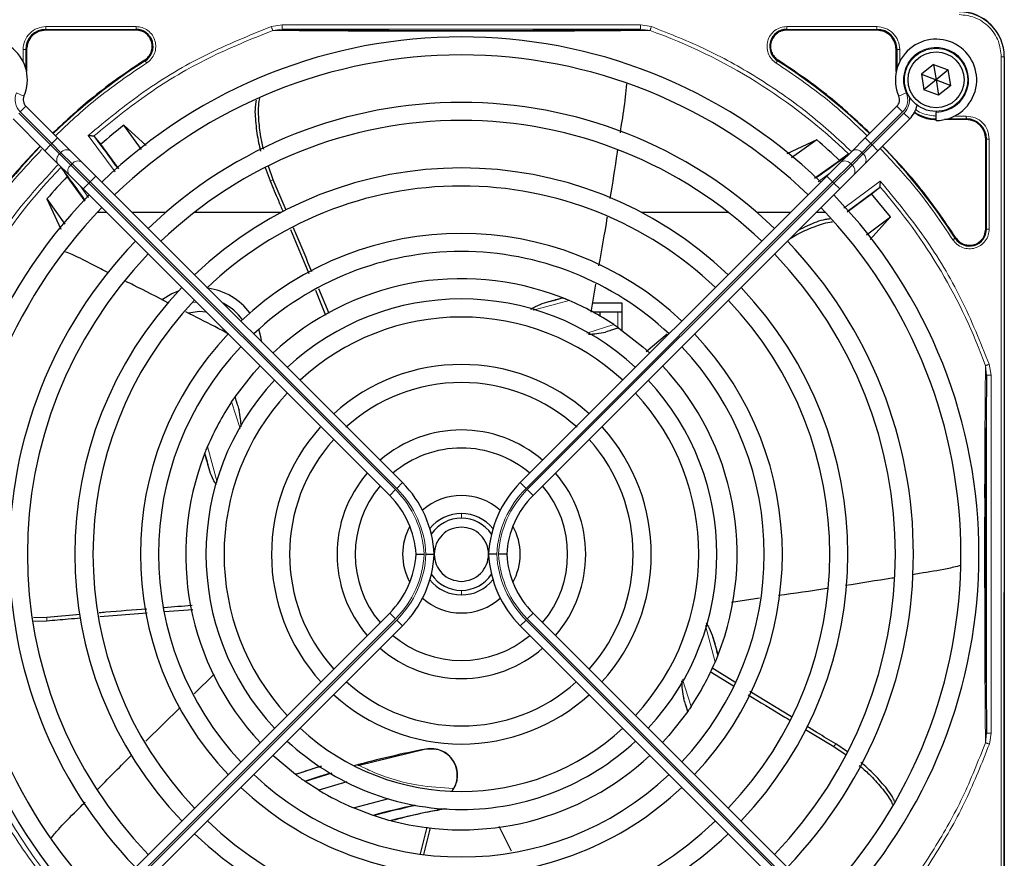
# Paper-space layout 'Blatt3' of a CAD drawing. Header units: millimetres. Extents: x 5 to 418, y 2 to 292.
# Tile 42 of 75: x 74 to 92, y 224 to 239. Entities that reach past the tile are written whole.
import ezdxf

# ---------------------------------------------------------------- set-up
doc = ezdxf.new("R2010")
doc.units = ezdxf.units.MM

psp = doc.layouts.new('Blatt3')

# ---------------------------------------------------------------- linework, layer by layer
at = {"color": 7, "linetype": 'Continuous', "lineweight": 18}
for p, q in [((74.7555, 239.345), (76.4158, 239.345)), ((74.7555, 239.2951), (76.4158, 239.2951)), ((74.7555, 239.2801), (74.7555, 239.2951)), ((76.4158, 239.2801), (76.4158, 239.2951)), ((78.9107, 239.3463), (79.1128, 239.3795)), ((78.9363, 239.2746), (79.1128, 239.2962)), ((79.1128, 239.3795), (85.7148, 239.3795)), ((79.1128, 239.2962), (85.7148, 239.2962)), ((85.7148, 239.3795), (85.9169, 239.3463)), ((85.7148, 239.2962), (85.8911, 239.2746)), ((88.4118, 239.345), (90.072, 239.345)), ((88.4118, 239.2951), (90.0721, 239.2951)), ((88.4118, 239.2951), (88.4118, 239.2801)), ((90.0721, 239.2801), (90.0721, 239.2951)), ((74.333, 238.7028), (74.333, 238.9225)), ((74.3829, 238.5771), (74.3829, 238.9226)), ((74.3979, 238.9226), (74.3829, 238.9226)), ((90.4297, 238.9226), (90.4446, 238.9226)), ((90.4446, 238.9226), (90.4446, 238.5771)), ((90.4946, 238.9225), (90.4946, 238.7028)), ((76.5852, 238.7163), (76.5771, 238.729)), ((88.2504, 238.729), (88.2424, 238.7163)), ((92.367, 220.4392), (92.367, 238.7892)), ((92.367, 238.7892), (92.4168, 238.7892)), ((92.4168, 220.4392), (92.4168, 238.7892)), ((92.4168, 238.7892), (92.4221, 238.7892)), ((74.2133, 238.1233), (74.3507, 238.0631)), ((90.6143, 238.1233), (90.4769, 238.0631)), ((74.2794, 237.7722), (74.3854, 237.8783)), ((74.2794, 237.7722), (74.8646, 237.187)), ((90.5482, 237.7722), (89.963, 237.187)), ((90.5482, 237.7722), (90.4421, 237.8783)), ((74.841, 237.1634), (74.2558, 237.7487)), ((89.9865, 237.1634), (90.5718, 237.7487)), ((90.6778, 237.6426), (90.5718, 237.7487)), ((91.3767, 237.6451), (91.7221, 237.6451)), ((91.5024, 237.695), (91.722, 237.695)), ((91.7221, 237.6301), (91.7221, 237.6451)), ((74.8646, 237.187), (74.9707, 237.2931)), ((76.0287, 236.6643), (75.5312, 237.3353)), ((89.963, 237.187), (89.8569, 237.2931)), ((92.0797, 237.2726), (92.0946, 237.2726)), ((92.0946, 237.2726), (92.0946, 235.6122)), ((92.1446, 237.2726), (92.1446, 235.6123)), ((74.735, 237.0574), (74.841, 237.1634)), ((74.8646, 237.187), (74.841, 237.1634)), ((75.0077, 236.9968), (74.841, 237.1634)), ((74.8646, 237.187), (75.0313, 237.0203)), ((89.963, 237.187), (89.7963, 237.0203)), ((89.8199, 236.9968), (89.9865, 237.1634)), ((89.963, 237.187), (89.9865, 237.1634)), ((90.0926, 237.0574), (89.9865, 237.1634)), ((75.0077, 236.9968), (75.0313, 237.0203)), ((75.2131, 236.7914), (75.0077, 236.9968)), ((75.0313, 237.0203), (75.2367, 236.815)), ((89.7963, 237.0203), (89.5909, 236.815)), ((89.6145, 236.7914), (89.8199, 236.9968)), ((89.8199, 236.9968), (89.7963, 237.0203)), ((75.2367, 236.815), (75.2131, 236.7914)), ((75.5464, 236.4581), (75.2131, 236.7914)), ((75.2367, 236.815), (75.57, 236.4816)), ((89.5909, 236.815), (89.2576, 236.4816)), ((89.2812, 236.4581), (89.6145, 236.7914)), ((89.5909, 236.815), (89.6145, 236.7914)), ((75.57, 236.4816), (75.6761, 236.5877)), ((78.9436, 236.5218), (78.8861, 236.5026)), ((89.207, 236.6432), (88.9914, 236.4851)), ((89.2576, 236.4816), (89.1515, 236.5877)), ((75.3849, 236.4075), (75.5429, 236.1919)), ((75.4404, 236.352), (75.5464, 236.4581)), ((75.5464, 236.4581), (75.57, 236.4816)), ((81.1984, 230.8061), (75.5464, 236.4581)), ((75.57, 236.4816), (81.2219, 230.8297)), ((89.2576, 236.4816), (83.6056, 230.8297)), ((83.6292, 230.8061), (89.2812, 236.4581)), ((89.2812, 236.4581), (89.2576, 236.4816)), ((89.3872, 236.352), (89.2812, 236.4581)), ((89.4639, 235.9994), (90.1348, 236.4968)), ((92.0797, 235.6122), (92.0946, 235.6122)), ((91.5159, 235.4428), (91.5285, 235.4509)), ((77.4554, 234.2555), (77.5295, 234.2628)), ((84.4013, 234.292), (83.7359, 234.1153)), ((85.2971, 234.0809), (85.2971, 233.7901)), ((84.7271, 233.6927), (85.2229, 233.8499)), ((92.0742, 233.0916), (92.0957, 232.9153)), ((92.1459, 233.1172), (92.179, 232.9153)), ((92.0957, 232.9153), (92.0957, 226.3132)), ((92.179, 232.9153), (92.179, 226.3132)), ((78.3338, 231.9322), (78.1782, 232.4233)), ((77.736, 231.6017), (77.9109, 230.9434)), ((81.2219, 230.8297), (81.328, 230.9357)), ((83.6056, 230.8297), (83.4996, 230.9357)), ((81.0923, 230.7), (81.1984, 230.8061)), ((83.7353, 230.7), (83.6292, 230.8061)), ((82.4138, 230.3642), (82.4138, 230.2809)), ((82.4138, 228.9476), (82.4138, 228.8642)), ((81.0923, 228.5285), (81.1984, 228.4224)), ((83.7353, 228.5285), (83.6292, 228.4224)), ((74.7724, 228.3879), (74.7719, 228.4485)), ((75.5464, 222.7704), (81.1984, 228.4224)), ((81.2219, 228.3988), (75.57, 222.7469)), ((81.2219, 228.3988), (81.328, 228.2928)), ((83.6056, 228.3988), (83.4996, 228.2928)), ((83.6056, 228.3988), (89.2576, 222.7469)), ((89.2812, 222.7704), (83.6292, 228.4224)), ((87.0915, 227.6268), (86.9132, 228.2982)), ((86.491, 227.3049), (86.6494, 226.8052)), ((92.0957, 226.3132), (92.0743, 226.1373)), ((92.179, 226.3132), (92.1461, 226.1119)), ((81.7605, 226.0169), (81.7595, 226.022)), ((89.2814, 226.0655), (89.3166, 226.1149))]:
    psp.add_line(p, q, dxfattribs=at)
at = {"color": 7, "linetype": 'Continuous', "lineweight": 25}
for p, q in [((76.4158, 239.2801), (74.7555, 239.2801)), ((90.0721, 239.2801), (88.4118, 239.2801)), ((74.3979, 238.9226), (74.3979, 238.5177)), ((90.4297, 238.5177), (90.4297, 238.9226)), ((92.4221, 238.7892), (92.4221, 220.4392)), ((91.1181, 238.6493), (90.8941, 238.4672)), ((91.1181, 238.6493), (91.3878, 238.5463)), ((91.1181, 238.6493), (91.1638, 238.3642)), ((91.3878, 238.5463), (91.1638, 238.3642)), ((91.4335, 238.2613), (91.3878, 238.5463)), ((90.8941, 238.4672), (90.9398, 238.1822)), ((90.8941, 238.4672), (91.1638, 238.3642)), ((91.1638, 238.3642), (90.9398, 238.1822)), ((91.1638, 238.3642), (91.4335, 238.2613)), ((91.1638, 238.3642), (91.2095, 238.0792)), ((91.2095, 238.0792), (90.9398, 238.1822)), ((91.4335, 238.2613), (91.2095, 238.0792)), ((74.9707, 237.2931), (74.3854, 237.8783)), ((89.8569, 237.2931), (90.4421, 237.8783)), ((91.1638, 237.7809), (91.1638, 237.7642)), ((74.1497, 237.6426), (74.735, 237.0574)), ((90.6778, 237.6426), (90.0926, 237.0574)), ((91.1638, 237.6142), (91.1638, 237.7642)), ((91.7221, 237.6301), (91.3172, 237.6301)), ((76.6011, 237.151), (76.1916, 237.5275)), ((76.5197, 237.0797), (76.1916, 237.5275)), ((75.2123, 237.0514), (74.9707, 237.2931)), ((75.6494, 237.3189), (75.6352, 237.3256)), ((75.7682, 237.1755), (75.6494, 237.3189)), ((88.9676, 237.2551), (88.4115, 236.9967)), ((88.9676, 237.2551), (88.4994, 236.9245)), ((89.6152, 237.0514), (89.8569, 237.2931)), ((92.0797, 235.6122), (92.0797, 237.2726)), ((74.735, 237.0574), (74.9766, 236.8157)), ((75.4177, 236.846), (75.2123, 237.0514)), ((76.0966, 236.7253), (75.7682, 237.1755)), ((89.4099, 236.846), (89.6152, 237.0514)), ((90.0926, 237.0574), (89.8509, 236.8157)), ((88.9242, 236.5488), (89.383, 236.8783)), ((89.5388, 236.9867), (89.383, 236.8783)), ((74.9766, 236.8157), (75.182, 236.6103)), ((75.0413, 236.7392), (75.1498, 236.5835)), ((75.6761, 236.5877), (75.4177, 236.846)), ((78.799, 236.7467), (78.8862, 236.5026)), ((78.9436, 236.5218), (78.8562, 236.7702)), ((89.1515, 236.5877), (89.4099, 236.846)), ((89.8509, 236.8157), (89.6456, 236.6103)), ((75.4792, 236.1247), (75.1498, 236.5835)), ((75.182, 236.6103), (75.4404, 236.352)), ((81.328, 230.9357), (75.6761, 236.5877)), ((79.1826, 235.959), (78.9436, 236.5218)), ((83.4996, 230.9357), (89.1515, 236.5877)), ((89.6456, 236.6103), (89.3872, 236.352)), ((75.4404, 236.352), (81.0923, 230.7)), ((89.3872, 236.352), (83.7353, 230.7)), ((89.975, 236.2598), (90.1185, 236.3786)), ((90.1185, 236.3786), (90.1251, 236.3929)), ((74.7729, 236.1681), (75.0314, 235.612)), ((74.7729, 236.1681), (75.1036, 235.6998)), ((89.5248, 235.9314), (89.975, 236.2598)), ((90.327, 235.8365), (89.975, 236.2598)), ((75.8781, 235.9142), (75.6979, 235.9142)), ((76.959, 235.9142), (76.3495, 235.9142)), ((79.0858, 235.9142), (77.4833, 235.9142)), ((87.3443, 235.9142), (85.7418, 235.9142)), ((88.4781, 235.9142), (87.8686, 235.9142)), ((89.1297, 235.9142), (88.9495, 235.9142)), ((89.8792, 235.5084), (90.327, 235.8365)), ((89.9463, 235.4223), (90.327, 235.8365)), ((79.2615, 235.6038), (79.5988, 234.7894)), ((79.9746, 234.0562), (79.786, 234.512)), ((84.8861, 234.5958), (84.7974, 234.0809)), ((79.7241, 234.4818), (79.9077, 234.0257)), ((84.2673, 234.3467), (84.2772, 234.3428)), ((85.3805, 234.2476), (84.8261, 234.2476)), ((85.3805, 233.741), (85.3805, 234.2476)), ((84.9638, 234.0809), (84.8387, 234.0809)), ((84.9638, 234.0809), (84.9638, 234.0107)), ((85.2971, 234.0809), (84.9638, 234.0809)), ((85.3805, 234.0809), (85.2971, 234.0809)), ((85.3093, 233.7912), (85.3159, 233.7867)), ((86.2092, 233.6742), (85.8204, 233.3487)), ((78.2368, 232.5098), (78.2413, 232.5164)), ((77.6814, 231.4678), (77.6852, 231.4777)), ((92.4221, 220.4392), (92.4221, 228.9094)), ((87.9094, 228.8014), (87.3926, 228.7267)), ((81.0923, 228.5285), (75.4404, 222.8765)), ((75.7492, 228.4676), (76.6233, 228.5364)), ((76.9427, 228.5596), (77.4622, 228.5953)), ((83.7353, 228.5285), (89.3872, 222.8765)), ((74.7719, 228.4485), (74.5238, 228.4424)), ((74.5353, 228.3811), (74.7724, 228.3879)), ((75.3869, 228.5023), (74.7719, 228.4485)), ((75.6761, 222.6408), (81.328, 228.2928)), ((89.1515, 222.6408), (83.4996, 228.2928)), ((87.1462, 227.7607), (87.1423, 227.7508)), ((86.9986, 227.454), (87.4297, 227.1896)), ((87.4551, 227.2547), (87.0335, 227.5188)), ((77.4879, 227.0396), (77.8596, 227.4013)), ((88.4991, 226.6126), (87.7328, 227.0823)), ((76.5941, 226.1698), (77.2297, 226.7883)), ((86.5908, 226.7187), (86.5862, 226.7121)), ((88.7546, 226.3821), (89.2814, 226.0656)), ((81.7605, 226.0169), (80.5042, 225.7099)), ((89.2814, 226.0656), (89.504, 225.912)), ((89.5306, 225.9687), (89.3166, 226.1149)), ((79.3555, 225.5549), (78.9397, 225.9045)), ((79.363, 225.5492), (79.3555, 225.5549)), ((79.537, 225.4243), (79.5286, 225.4301)), ((80.0228, 225.5793), (79.537, 225.4243)), ((79.7889, 225.2621), (79.537, 225.4243)), ((80.3034, 225.4189), (79.7889, 225.2621)), ((80.4233, 224.9378), (81.0758, 225.1097)), ((80.7893, 224.7984), (80.4233, 224.9378)), ((80.8033, 224.7937), (80.7893, 224.7984)), ((81.126, 224.6976), (81.1103, 224.7018)), ((81.7741, 224.578), (81.6557, 224.0858)), ((81.7243, 224.0774), (81.8469, 224.5667)), ((83.3385, 224.1374), (83.1128, 224.5956))]:
    psp.add_line(p, q, dxfattribs=at)
at = {"color": 7, "linetype": 'Continuous', "lineweight": 25, "flags": 128}
for points in [[(77.1955, 234.4656), (77.0743, 234.4154), (76.9039, 234.3147)], [(77.3806, 234.0698), (77.5862, 234.0976), (77.7055, 234.0868)], [(85.3159, 233.7867), (85.7616, 233.4383), (85.8879, 233.324)], [(78.7355, 233.5282), (78.7179, 233.6239), (78.677, 233.7627)], [(78.2413, 232.5164), (78.5897, 232.9621), (78.704, 233.0883)], [(86.5862, 226.7121), (86.2396, 226.2684), (86.1236, 226.1402)], [(79.5286, 225.4301), (79.8027, 225.5209), (79.9875, 225.5792)]]:
    psp.add_lwpolyline(points, dxfattribs=at)
at = {"color": 7, "linetype": 'Continuous', "lineweight": 25}
for radius in [0.5833, 0.5167]:
    psp.add_circle((91.1638, 238.3642), radius, dxfattribs=at)
for centre, radius, start, end in [((91.5888, 238.7892), 0.8333, 360, 90), ((74.7555, 238.9226), 0.3725, 90, 180), ((76.4158, 238.9809), 0.3142, 302.63367, 90), ((88.4118, 238.9809), 0.3142, 90, 237.36633), ((90.0721, 238.9226), 0.3725, 0, 90), ((73.6638, 238.3642), 0.75, 336.32369, 270), ((82.4138, 229.6142), 9.5417, 46.00085, 133.99915), ((91.1638, 238.3642), 0.75, 270, 203.67631), ((82.4138, 229.6142), 10.8083, 122.63367, 134.11645), ((82.4138, 229.6142), 9.2083, 90, 133.96292), ((82.4138, 229.6142), 9.2083, 46.03708, 90), ((82.4138, 229.6142), 10.8083, 45.88355, 57.36633), ((74.5033, 237.9961), 0.1667, 156.32369, 225), ((90.3243, 237.9961), 0.1667, 315, 23.67631), ((82.4138, 229.6142), 8.3333, 46.14599, 133.85401), ((90.3243, 237.9961), 0.5, 315, 348.57951), ((82.4138, 229.6142), 8, 90, 133.80625), ((82.4138, 229.6142), 8, 46.19375, 90), ((91.1721, 238.3726), 0.7275, 236.32671, 270), ((91.7221, 237.2726), 0.3725, 0, 90), ((82.4138, 229.6142), 10.0666, 128.17818, 131.31225), ((62.4558, 227.12), 16.676, 35.2521, 37.70462), ((82.4138, 229.6142), 10.0666, 46.18656, 49.37912), ((82.4138, 229.6142), 10.8083, 135.88355, 147.36633), ((82.4138, 229.6142), 10.8083, 32.63367, 44.11645), ((79.9195, 249.5723), 15.8406, 304.77699, 307.39093), ((62.4558, 227.12), 15.8406, 34.77699, 37.39093), ((82.4138, 229.6142), 7.125, 46.34037, 133.65963), ((82.4138, 229.6142), 10.0666, 136.18656, 139.37912), ((82.4138, 229.6142), 6.7917, 90, 133.72219), ((82.4138, 229.6142), 6.7917, 46.40617, 90), ((79.9195, 249.5723), 16.676, 305.2521, 307.70462), ((82.4138, 229.6142), 9.5417, 136.00085, 223.99915), ((82.4138, 229.6142), 9.5417, 316.00085, 43.99915), ((82.4138, 229.6142), 9.2083, 136.03708, 223.96292), ((82.4138, 229.6142), 9.2083, 316.03708, 43.96292), ((91.7805, 235.6122), 0.3142, 212.63367, 360), ((82.4138, 229.6142), 5.9167, 46.61418, 133.38582), ((82.4138, 229.6142), 8.3333, 136.14599, 223.85401), ((82.4138, 229.6142), 8.3333, 316.14599, 43.85401), ((82.4138, 229.6142), 8, 136.19375, 223.80625), ((82.4138, 229.6142), 5.5833, 90, 133.28942), ((82.4138, 229.6142), 5.5833, 46.71058, 90), ((82.4138, 229.6142), 8, 316.19375, 43.80625), ((82.4138, 229.6142), 5.0825, 68.61111, 133.12079), ((82.4138, 229.6142), 7.125, 136.34037, 223.65963), ((77.5805, 233.3642), 1.1667, 36.84677, 81.92179), ((82.4138, 229.6142), 7.125, 316.34037, 43.65963), ((79.9195, 249.5723), 15.8406, 284.73484, 285.96759), ((82.4138, 229.6142), 6.7917, 136.40617, 223.59383), ((77.5805, 233.3642), 0.9833, 35.85925, 63.46678), ((82.4138, 229.6142), 4.7083, 47.02859, 132.97141), ((82.4138, 229.6142), 5.0825, 56.44769, 66.98022), ((82.4138, 229.6142), 6.7917, 316.40617, 43.59383), ((82.4138, 229.6142), 4.375, 90, 132.81678), ((82.4138, 229.6142), 4.375, 47.18322, 90), ((82.4138, 229.6142), 5.9167, 136.55636, 223.38582), ((82.4138, 229.6142), 5.9167, 316.61418, 43.38582), ((82.4138, 229.6142), 5.5833, 136.71058, 223.28942), ((82.4138, 229.6142), 5.5833, 316.71058, 43.28942), ((82.4138, 229.6142), 3.5, 47.7294, 132.2706), ((82.4138, 229.6142), 5.0825, 338.61111, 43.12079), ((82.4138, 229.6142), 4.7083, 137.02859, 222.97141), ((82.4138, 229.6142), 3.1667, 90, 132.3134), ((82.4138, 229.6142), 3.1667, 47.6866, 90), ((82.4138, 229.6142), 4.7083, 317.02859, 42.97141), ((82.4138, 229.6142), 4.375, 137.18322, 222.81678), ((82.4138, 229.6142), 4.375, 317.18322, 42.81678), ((82.4138, 229.6142), 5.0825, 146.44769, 156.98022), ((82.4138, 229.6142), 3.5, 138.0064, 222.2706), ((82.4138, 229.6142), 2.2917, 49.17065, 130.82935), ((82.4138, 229.6142), 3.5, 317.7294, 41.9936), ((82.4138, 229.6142), 3.1667, 138.01696, 221.98304), ((82.4138, 229.6142), 3.1667, 318.01696, 41.98304), ((82.4138, 229.6142), 5.0825, 158.61111, 223.12079), ((62.4558, 227.12), 15.8406, 14.73484, 15.96759), ((82.4138, 229.6142), 1.9583, 90, 130.11786), ((82.4138, 229.6142), 1.9583, 49.88214, 90), ((82.4138, 229.6142), 2.2917, 139.17065, 220.82935), ((82.4138, 229.6142), 2.2917, 319.17065, 40.82935), ((82.4138, 229.6142), 1.9583, 139.88214, 220.11786), ((79.9138, 229.5215), 2, 2.65732, 45), ((84.9138, 229.5215), 2, 135, 177.34268), ((82.4138, 229.6142), 1.9583, 319.88214, 40.11786), ((79.9138, 229.5215), 1.6667, 3.18929, 45), ((82.4138, 229.6142), 1.0833, 48.58903, 131.41097), ((84.9138, 229.5215), 1.6667, 135, 176.81071), ((82.4138, 229.6142), 0.75, 90, 140.86857), ((82.4138, 229.6142), 0.75, 39.13143, 90), ((82.4138, 229.6142), 0.6667, 90, 146.2548), ((82.4138, 229.6142), 0.6667, 33.7452, 90), ((82.4138, 229.6142), 1.0833, 151.29384, 208.70616), ((82.4138, 229.6142), 1.0833, 331.29384, 28.70616), ((79.9138, 229.707), 1.6667, 315, 356.81071), ((79.9138, 229.707), 2, 315, 357.34268), ((84.9138, 229.707), 2, 182.65732, 225), ((84.9138, 229.707), 1.6667, 183.18929, 225), ((82.4138, 229.6142), 0.6667, 213.7452, 270), ((82.4138, 229.6142), 0.6667, 270, 326.2548), ((82.4138, 229.6142), 0.75, 219.13143, 320.86857), ((82.4138, 229.6142), 1.0833, 228.58903, 270), ((82.4138, 229.6142), 1.0833, 270, 311.41097), ((82.4138, 229.6142), 1.9583, 229.88214, 310.11786), ((102.3718, 232.1085), 15.8406, 194.73484, 195.96759), ((82.4138, 229.6142), 2.2917, 229.17065, 270), ((82.4138, 229.6142), 2.2917, 270, 310.82935), ((82.4138, 229.6142), 5.0825, 326.44769, 336.98022), ((82.4138, 229.6142), 3.1667, 228.01696, 311.98304), ((82.4138, 229.6142), 3.5, 227.7294, 270), ((82.4138, 229.6142), 3.5, 270, 312.2706), ((82.4138, 229.6142), 4.375, 227.18322, 312.81678), ((82.4138, 229.6142), 4.7083, 227.02859, 270), ((82.4138, 229.6142), 4.7083, 270, 312.97141), ((84.908, 209.6562), 16.6659, 100.88967, 105.56108), ((81.8523, 225.54), 0.4909, 322.71206, 100.88967), ((82.4138, 229.6142), 5.0825, 255.32235, 313.12079), ((84.908, 209.6562), 16.8325, 107.65463, 109.2337), ((82.4138, 229.6142), 5.5833, 226.71058, 313.28942), ((82.4138, 229.6142), 5.0825, 233.11197, 235.41226), ((82.4138, 229.6142), 5.9167, 226.61418, 270), ((82.4138, 229.6142), 5.0825, 238.90506, 246.94357), ((82.4138, 229.6142), 5.9167, 270, 313.38582), ((84.908, 209.6562), 15.6923, 102.34899, 105.21644), ((84.908, 209.6562), 15.6841, 102.27781, 105.17181), ((84.908, 209.6562), 15.5175, 100.44251, 104.16656), ((82.4138, 229.6142), 5.0825, 251.52584, 255.13904), ((82.4138, 229.6142), 6.7917, 226.40617, 313.59383), ((82.4138, 229.6142), 7.125, 226.34037, 270), ((82.4138, 229.6142), 7.125, 270, 313.65963)]:
    psp.add_arc(centre, radius, start, end, dxfattribs=at)
at = {"color": 7, "linetype": 'Continuous', "lineweight": 18}
for centre, radius, start, end in [((91.5888, 238.7892), 0.828, 0, 90), ((82.4138, 229.6142), 10.2672, 45.92524, 70.20345), ((91.1638, 238.3642), 0.6, 270, 203.67631), ((74.5033, 237.9961), 0.3167, 156.32369, 225), ((90.3243, 237.9961), 0.3167, 315, 23.67631), ((90.3243, 237.9961), 0.35, 315, 9.63708), ((75.1383, 236.9398), 0.1339, 56.42175, 143.04947), ((89.6893, 236.9398), 0.1339, 36.95053, 123.57825), ((75.0882, 236.8897), 0.1339, 126.95053, 213.57825), ((75.3437, 236.7345), 0.1339, 56.42175, 143.04947), ((89.4839, 236.7345), 0.1339, 36.95053, 123.57825), ((89.7394, 236.8897), 0.1339, 326.42175, 53.04947), ((82.4138, 229.6142), 10.2672, 135.92524, 160.30502), ((75.2936, 236.6844), 0.1339, 126.95053, 213.57825), ((89.534, 236.6844), 0.1339, 326.42175, 53.04947), ((82.4138, 229.6142), 10.2672, 19.79676, 41.31692), ((79.9195, 249.5723), 16.676, 288.00213, 288.8569), ((62.4558, 227.12), 16.676, 18.00213, 18.8569), ((79.9138, 229.5215), 1.8167, 2.92572, 45), ((79.9138, 229.5215), 1.85, 2.87296, 45), ((84.9138, 229.5215), 1.85, 135, 177.12704), ((84.9138, 229.5215), 1.8167, 135, 177.07428), ((82.4138, 229.6142), 9.6597, 180, 220.62439), ((79.9138, 229.707), 1.8167, 315, 357.07428), ((79.9138, 229.707), 1.85, 315, 357.12704), ((84.9138, 229.707), 1.85, 182.87296, 225), ((84.9138, 229.707), 1.8167, 182.92572, 225), ((102.3718, 232.1085), 16.676, 198.00213, 198.8569)]:
    psp.add_arc(centre, radius, start, end, dxfattribs=at)
for points, knots in [([(92.367, 238.7892), (92.3566, 238.8871), (92.3406, 239.0377), (92.2435, 239.2189), (92.1431, 239.3436), (92.0184, 239.444), (91.8373, 239.541), (91.6867, 239.557), (91.5888, 239.5674)], [0, 0, 0, 0, 0.2394568, 0.3683607, 0.5, 0.6316393, 0.7605432, 1, 1, 1, 1]), ([(74.333, 238.9225), (74.3393, 238.9778), (74.352, 239.0886), (74.4497, 239.2283), (74.5894, 239.326), (74.7001, 239.3387), (74.7555, 239.345)], [0, 0, 0, 0, 0.2499998, 0.4999995, 0.7499998, 1, 1, 1, 1]), ([(74.7555, 239.345), (74.7555, 239.3387), (74.7555, 239.326), (74.7555, 239.3099), (74.7555, 239.2982), (74.7555, 239.2961), (74.7555, 239.2951)], [0, 0, 0, 0, 0.2499974, 0.4999983, 0.7499991, 1, 1, 1, 1]), ([(78.9107, 239.3463), (78.5031, 239.1817), (77.6874, 238.8525), (76.5486, 238.1749), (75.8702, 237.615), (75.5312, 237.3353)], [0, 0, 0, 0, 0.3332246, 0.6667857, 1, 1, 1, 1]), ([(75.6352, 237.3256), (75.9674, 237.5963), (76.6319, 238.1376), (77.7439, 238.7941), (78.5388, 239.1144), (78.9363, 239.2746)], [0, 0, 0, 0, 0.33333336, 0.6666667, 1, 1, 1, 1]), ([(76.4158, 239.345), (76.4537, 239.3416), (76.5318, 239.3344), (76.6381, 239.2772), (76.7209, 239.1912), (76.771, 239.0849), (76.7861, 238.9683), (76.7628, 238.8513), (76.7041, 238.7457), (76.6422, 238.6976), (76.6121, 238.6742)], [0, 0, 0, 0, 0.1217125, 0.2499998, 0.3782872, 0.4999997, 0.6217122, 0.7499998, 0.8782874, 1, 1, 1, 1]), ([(78.9363, 239.2746), (78.935, 239.2782), (78.9324, 239.2855), (78.9262, 239.303), (78.9188, 239.3237), (78.9134, 239.3387), (78.9107, 239.3463)], [0, 0, 0, 0, 0.25, 0.5, 0.75, 1, 1, 1, 1]), ([(78.9363, 239.2746), (79.1517, 239.2728), (79.5528, 239.2695), (80.1596, 239.2655), (80.8115, 239.2614), (81.5741, 239.2605), (82.3721, 239.2582), (83.0732, 239.2599), (83.6386, 239.2609), (84.1782, 239.2625), (84.7234, 239.2657), (85.3046, 239.2698), (85.6876, 239.273), (85.8911, 239.2746)], [0, 0, 0, 0, 0.1054719, 0.1963571, 0.2752888, 0.387443, 0.5077236, 0.5879672, 0.6632165, 0.7350379, 0.8122986, 0.9002709, 1, 1, 1, 1]), ([(89.6108, 237.0374), (89.3577, 237.2713), (88.8301, 237.7591), (87.9315, 238.3832), (86.956, 238.9357), (86.2626, 239.2097), (85.9169, 239.3463)], [0, 0, 0, 0, 0.2353986, 0.4907622, 0.7461259, 1, 1, 1, 1]), ([(88.2155, 238.6742), (88.1854, 238.6977), (88.1235, 238.7457), (88.0648, 238.8513), (88.0415, 238.9683), (88.0566, 239.0849), (88.1067, 239.1912), (88.1895, 239.2772), (88.2958, 239.3344), (88.3738, 239.3416), (88.4118, 239.345)], [0, 0, 0, 0, 0.1217126, 0.25, 0.3782874, 0.5, 0.6217126, 0.75, 0.8782874, 1, 1, 1, 1]), ([(88.4118, 239.2951), (88.4118, 239.2961), (88.4118, 239.2982), (88.4118, 239.3099), (88.4118, 239.326), (88.4118, 239.3387), (88.4118, 239.345)], [0, 0, 0, 0, 0.250002, 0.500004, 0.750006, 1, 1, 1, 1]), ([(90.072, 239.345), (90.1274, 239.3387), (90.2381, 239.326), (90.3778, 239.2283), (90.4755, 239.0886), (90.4882, 238.9779), (90.4946, 238.9225)], [0, 0, 0, 0, 0.2499997, 0.4999995, 0.7499997, 1, 1, 1, 1]), ([(76.6121, 238.6742), (76.6087, 238.6796), (76.6019, 238.6903), (76.5932, 238.7039), (76.5869, 238.7137), (76.5858, 238.7155), (76.5852, 238.7163)], [0, 0, 0, 0, 0.24999109, 0.49999406, 0.74999703, 1, 1, 1, 1]), ([(88.2155, 238.6742), (88.2189, 238.6796), (88.2257, 238.6903), (88.2344, 238.7039), (88.2407, 238.7137), (88.2418, 238.7155), (88.2424, 238.7163)], [0, 0, 0, 0, 0.25, 0.5, 0.75, 1, 1, 1, 1]), ([(76.6121, 238.6742), (76.292, 238.4578), (75.696, 238.0549), (75.1728, 237.5614), (74.9307, 237.3331)], [0, 0, 0, 0, 0.5371744, 1, 1, 1, 1]), ([(89.8969, 237.3331), (89.6548, 237.5614), (89.1316, 238.0549), (88.5356, 238.4578), (88.2155, 238.6742)], [0, 0, 0, 0, 0.4628256, 1, 1, 1, 1]), ([(90.7888, 237.8157), (90.7929, 237.8123), (90.8322, 237.7798), (90.9578, 237.7204), (91.0877, 237.705), (91.1721, 237.695)], [0, 0, 0, 0, 0.039961, 0.3759161, 1, 1, 1, 1]), ([(91.722, 237.695), (91.7774, 237.6887), (91.8881, 237.676), (92.0278, 237.5783), (92.1255, 237.4387), (92.1382, 237.3279), (92.1446, 237.2726)], [0, 0, 0, 0, 0.2499998, 0.4999995, 0.7499998, 1, 1, 1, 1]), ([(92.1446, 237.2726), (92.1382, 237.2726), (92.1256, 237.2726), (92.1094, 237.2726), (92.0977, 237.2726), (92.0957, 237.2726), (92.0946, 237.2726)], [0, 0, 0, 0, 0.2499974, 0.4999983, 0.7499991, 1, 1, 1, 1]), ([(74.6761, 237.0763), (74.4543, 236.8409), (73.9675, 236.3245), (73.5701, 235.7362), (73.3538, 235.4159)], [0, 0, 0, 0, 0.4556709, 1, 1, 1, 1]), ([(91.4738, 235.4159), (91.2573, 235.7361), (90.8544, 236.3321), (90.361, 236.8552), (90.1326, 237.0974)], [0, 0, 0, 0, 0.5371744, 1, 1, 1, 1]), ([(72.6711, 233.0876), (72.8077, 233.4361), (73.0816, 234.1352), (73.6362, 235.1187), (74.2638, 236.0246), (74.755, 236.5562), (74.9907, 236.8112)], [0, 0, 0, 0, 0.25382984, 0.50917014, 0.76451044, 1, 1, 1, 1]), ([(90.1348, 236.4968), (90.4146, 236.1578), (90.9744, 235.4793), (91.6521, 234.3405), (91.9813, 233.5248), (92.1459, 233.1172)], [0, 0, 0, 0, 0.3332143, 0.6667754, 1, 1, 1, 1]), ([(92.1446, 235.6123), (92.1411, 235.5743), (92.134, 235.4963), (92.0767, 235.3899), (91.9907, 235.3072), (91.8844, 235.2571), (91.7679, 235.2419), (91.6508, 235.2653), (91.5453, 235.324), (91.4972, 235.3858), (91.4738, 235.4159)], [0, 0, 0, 0, 0.12171249, 0.24999983, 0.37828716, 0.49999965, 0.62171224, 0.74999983, 0.87828741, 1, 1, 1, 1]), ([(91.4738, 235.4159), (91.4791, 235.4194), (91.4898, 235.4262), (91.5034, 235.4349), (91.5133, 235.4412), (91.515, 235.4423), (91.5159, 235.4428)], [0, 0, 0, 0, 0.24999109, 0.49999406, 0.74999703, 1, 1, 1, 1]), ([(92.0742, 233.0916), (92.0726, 232.889), (92.0697, 232.5072), (92.065, 231.9199), (92.0629, 231.4456), (92.0605, 231.0789), (92.0596, 230.8066), (92.0606, 230.4556), (92.0594, 230.0255), (92.0569, 229.4705), (92.0617, 228.8836), (92.059, 228.2954), (92.0639, 227.653), (92.0672, 226.9232), (92.0719, 226.4081), (92.0743, 226.1374)], [0, 0, 0, 0, 0.0992266, 0.1869854, 0.2680266, 0.3050007, 0.3411624, 0.3801061, 0.4467472, 0.5120558, 0.5978149, 0.6780584, 0.7487781, 0.8679482, 1, 1, 1, 1]), ([(92.0742, 233.0916), (92.0778, 233.0929), (92.0851, 233.0955), (92.1026, 233.1017), (92.1232, 233.1091), (92.1383, 233.1145), (92.1459, 233.1172)], [0, 0, 0, 0, 0.25, 0.5, 0.75, 1, 1, 1, 1]), ([(75.0155, 223.2751), (74.7778, 223.5722), (74.3003, 224.1692), (73.7214, 225.1671), (73.2537, 226.2266), (72.9195, 227.3354), (72.7098, 228.4699), (72.684, 229.2339), (72.6711, 229.6142)], [0, 0, 0, 0, 0.1653003, 0.3320617, 0.5, 0.6679268, 0.834694, 1, 1, 1, 1]), ([(92.0743, 226.1374), (91.9412, 225.7999), (91.6749, 225.1249), (91.1411, 224.1747), (90.5231, 223.277), (90.0344, 222.7406), (89.7901, 222.4724)], [0, 0, 0, 0, 0.24999997, 0.49999995, 0.74999996, 1, 1, 1, 1]), ([(92.1461, 226.1119), (92.0095, 225.7661), (91.7355, 225.0725), (91.1829, 224.0969), (90.5601, 223.1999), (90.0739, 222.6738), (89.8414, 222.4223)], [0, 0, 0, 0, 0.2542646, 0.5100216, 0.7657785, 1, 1, 1, 1]), ([(92.1461, 226.1119), (92.1405, 226.1139), (92.1299, 226.1177), (92.1115, 226.1243), (92.0944, 226.1304), (92.0813, 226.135), (92.0763, 226.1367), (92.0743, 226.1374)], [0, 0, 0, 0, 0.1851978, 0.3532781, 0.6370716, 0.8527573, 1, 1, 1, 1]), ([(80.5306, 225.7164), (80.626, 225.6713), (80.9742, 225.5065), (81.5574, 225.3361), (82.0514, 225.3071), (82.2657, 225.2945)], [0, 0, 0, 0, 0.1759731, 0.6425035, 1, 1, 1, 1])]:
    psp.add_open_spline(points, degree=3, knots=knots, dxfattribs=at)
at = {"color": 7, "linetype": 'Continuous', "lineweight": 25}
for points in [[(74.7555, 239.2801), (74.7086, 239.2747), (74.6149, 239.264), (74.4967, 239.1813), (74.414, 239.0631), (74.4033, 238.9694), (74.3979, 238.9226)], [(76.5771, 238.729), (76.6025, 238.7488), (76.6533, 238.7884), (76.7007, 238.8745), (76.72, 238.9697), (76.7079, 239.0664), (76.6659, 239.1545), (76.5983, 239.2242), (76.512, 239.2711), (76.4479, 239.2771), (76.4158, 239.2801)], [(88.4118, 239.2801), (88.3797, 239.2771), (88.3156, 239.2711), (88.2293, 239.2242), (88.1616, 239.1545), (88.1197, 239.0664), (88.1075, 238.9697), (88.1269, 238.8745), (88.1743, 238.7884), (88.2251, 238.7488), (88.2504, 238.729)], [(90.4297, 238.9226), (90.4243, 238.9694), (90.4135, 239.0631), (90.3309, 239.1813), (90.2127, 239.264), (90.119, 239.2747), (90.0721, 239.2801)], [(92.0797, 237.2726), (92.0743, 237.3194), (92.0635, 237.4131), (91.9809, 237.5313), (91.8627, 237.614), (91.769, 237.6247), (91.7221, 237.6301)], [(91.7805, 235.313), (91.8197, 235.3175), (91.8981, 235.3265), (91.997, 235.3957), (92.0662, 235.4946), (92.0752, 235.573), (92.0797, 235.6122)], [(91.5285, 235.4509), (91.5435, 235.4308), (91.5735, 235.3907), (91.6355, 235.3473), (91.7055, 235.3185), (91.7555, 235.3148), (91.7805, 235.313)], [(82.4138, 230.1142), (82.3483, 230.1067), (82.2175, 230.0917), (82.051, 229.9761), (81.9398, 229.8108), (81.9008, 229.6142), (81.9398, 229.4177), (82.051, 229.2524), (82.2175, 229.1368), (82.3483, 229.1218), (82.4138, 229.1142)], [(82.4138, 229.1142), (82.4792, 229.1218), (82.6101, 229.1368), (82.7765, 229.2524), (82.8878, 229.4177), (82.9268, 229.6142), (82.8878, 229.8108), (82.7765, 229.9761), (82.6101, 230.0917), (82.4792, 230.1067), (82.4138, 230.1142)]]:
    psp.add_open_spline(points, degree=3, dxfattribs=at)
at = {"color": 7, "linetype": 'Continuous', "lineweight": 18}
for points in [[(76.4158, 239.345), (76.4158, 239.3387), (76.4158, 239.326), (76.4158, 239.3099), (76.4158, 239.2982), (76.4158, 239.2961), (76.4158, 239.2951)], [(79.1128, 239.2962), (79.1128, 239.2976), (79.1128, 239.3004), (79.1128, 239.3197), (79.1128, 239.3471), (79.1128, 239.3687), (79.1128, 239.3795)], [(85.7148, 239.3795), (85.7148, 239.3687), (85.7148, 239.3471), (85.7148, 239.3197), (85.7148, 239.3004), (85.7148, 239.2976), (85.7148, 239.2962)], [(85.9169, 239.3463), (85.9142, 239.3387), (85.9087, 239.3237), (85.9013, 239.303), (85.895, 239.2856), (85.8924, 239.2783), (85.8911, 239.2746)], [(90.072, 239.345), (90.072, 239.3387), (90.0721, 239.326), (90.0721, 239.3099), (90.0721, 239.2982), (90.0721, 239.2961), (90.0721, 239.2951)], [(74.333, 238.9225), (74.3393, 238.9225), (74.352, 238.9225), (74.3682, 238.9225), (74.3798, 238.9226), (74.3819, 238.9226), (74.3829, 238.9226)], [(90.4946, 238.9225), (90.4882, 238.9225), (90.4756, 238.9226), (90.4594, 238.9226), (90.4477, 238.9226), (90.4457, 238.9226), (90.4446, 238.9226)], [(91.722, 237.695), (91.722, 237.6887), (91.722, 237.676), (91.7221, 237.6599), (91.7221, 237.6482), (91.7221, 237.6461), (91.7221, 237.6451)], [(92.1446, 235.6123), (92.1382, 235.6123), (92.1256, 235.6123), (92.1094, 235.6123), (92.0977, 235.6123), (92.0957, 235.6122), (92.0946, 235.6122)], [(92.179, 232.9153), (92.1682, 232.9153), (92.1466, 232.9153), (92.1193, 232.9153), (92.0999, 232.9153), (92.0971, 232.9153), (92.0957, 232.9153)], [(92.179, 226.3132), (92.1682, 226.3132), (92.1466, 226.3132), (92.1193, 226.3132), (92.0999, 226.3132), (92.0971, 226.3132), (92.0957, 226.3132)]]:
    psp.add_open_spline(points, degree=3, dxfattribs=at)
at = {"color": 7, "linetype": 'Continuous', "lineweight": 25}
for points, knots in [([(79.1128, 239.2962), (79.3064, 239.2937), (79.6729, 239.289), (80.2353, 239.2833), (80.733, 239.2793), (81.1916, 239.2766), (81.7658, 239.2741), (82.4244, 239.273), (83.1117, 239.2744), (83.6653, 239.2766), (84.2689, 239.2805), (84.9658, 239.2867), (85.4539, 239.2929), (85.7148, 239.2962)], [0, 0, 0, 0, 0.0997395, 0.1888341, 0.2689825, 0.3274726, 0.3897121, 0.5145235, 0.5996364, 0.6761984, 0.7501396, 0.8664184, 1, 1, 1, 1]), ([(76.5771, 238.729), (76.2541, 238.5105), (75.6543, 238.1049), (75.1278, 237.6082), (74.8848, 237.379)], [0, 0, 0, 0, 0.5384941, 1, 1, 1, 1]), ([(89.9428, 237.379), (89.6998, 237.6082), (89.1733, 238.1049), (88.5734, 238.5105), (88.2504, 238.729)], [0, 0, 0, 0, 0.4615059, 1, 1, 1, 1]), ([(85.4554, 238.293), (85.4498, 238.2111), (85.4325, 237.9575), (85.3785, 237.6577), (85.3463, 237.4377), (85.3391, 237.3879)], [0, 0, 0, 0, 0.2694316, 0.8343784, 1, 1, 1, 1]), ([(78.6309, 237.9889), (78.6253, 237.96), (78.5989, 237.8236), (78.6222, 237.5555), (78.6567, 237.2695), (78.7004, 237.1002), (78.7137, 237.0486)], [0, 0, 0, 0, 0.0993349, 0.4683362, 0.8380654, 1, 1, 1, 1]), ([(78.7698, 237.0762), (78.7506, 237.1557), (78.7049, 237.3455), (78.6766, 237.645), (78.6694, 237.8842), (78.6931, 238.0048), (78.6966, 238.0224)], [0, 0, 0, 0, 0.2494142, 0.5955254, 0.940844, 1, 1, 1, 1]), ([(90.7628, 237.7703), (90.8032, 237.7393), (90.9215, 237.6487), (91.0727, 237.6375), (91.1721, 237.6301)], [0, 0, 0, 0, 0.3420799, 1, 1, 1, 1]), ([(75.6352, 237.3256), (75.6302, 237.3261), (75.6197, 237.3271), (75.5968, 237.3291), (75.567, 237.3322), (75.5446, 237.3341), (75.5312, 237.3353)], [0, 0, 0, 0, 0.2042629, 0.4391303, 0.6662593, 1, 1, 1, 1]), ([(74.6491, 237.1433), (74.4198, 236.9003), (73.9231, 236.3737), (73.5175, 235.7739), (73.2991, 235.4509)], [0, 0, 0, 0, 0.4615059, 1, 1, 1, 1]), ([(85.2906, 237.0625), (85.2889, 237.0506), (85.2448, 236.7542), (85.1977, 236.4582), (85.1524, 236.1741)], [0, 0, 0, 0, 0.0399577, 1, 1, 1, 1]), ([(91.5285, 235.4509), (91.3101, 235.7739), (90.9045, 236.3737), (90.4078, 236.9003), (90.1785, 237.1433)], [0, 0, 0, 0, 0.5384941, 1, 1, 1, 1]), ([(78.8861, 236.5026), (78.9379, 236.3808), (79.0184, 236.1917), (79.0968, 236.0017), (79.1247, 235.934)], [0, 0, 0, 0, 0.64391909, 1, 1, 1, 1]), ([(90.1348, 236.4968), (90.1335, 236.4834), (90.1314, 236.4609), (90.1289, 236.4311), (90.1266, 236.4084), (90.1256, 236.3978), (90.1251, 236.3929)], [0, 0, 0, 0, 0.3361266, 0.5608644, 0.7960602, 1, 1, 1, 1]), ([(85.0991, 235.8323), (85.0986, 235.8292), (85.0517, 235.5281), (84.9975, 235.2281), (84.9439, 234.9311)], [0, 0, 0, 0, 0.0101346, 1, 1, 1, 1]), ([(89.2077, 235.7997), (89.1792, 235.7962), (89.0422, 235.779), (88.8434, 235.699), (88.6795, 235.6157), (88.6214, 235.5862)], [0, 0, 0, 0, 0.1445543, 0.6970817, 1, 1, 1, 1]), ([(79.657, 234.8238), (79.5622, 235.0555), (79.4518, 235.3255), (79.3376, 235.594), (79.3213, 235.6322)], [0, 0, 0, 0, 0.8577803, 1, 1, 1, 1]), ([(88.4729, 235.4376), (88.5133, 235.4622), (88.6508, 235.5455), (88.8971, 235.6494), (89.119, 235.7301), (89.2377, 235.7446), (89.2522, 235.7463)], [0, 0, 0, 0, 0.1633514, 0.55503521, 0.94581962, 1, 1, 1, 1]), ([(75.911, 234.8045), (75.8131, 234.852), (75.5884, 234.961), (75.3317, 235.1073), (75.1577, 235.1728), (75.1157, 235.1887)], [0, 0, 0, 0, 0.3695825, 0.8477724, 1, 1, 1, 1]), ([(77.0158, 234.2468), (76.8014, 234.3574), (76.5405, 234.4921), (76.2775, 234.6225), (76.2306, 234.6457)], [0, 0, 0, 0, 0.8219275, 1, 1, 1, 1]), ([(83.9485, 234.2526), (83.9999, 234.2667), (84.0952, 234.2928), (84.1978, 234.3232), (84.257, 234.3419), (84.264, 234.3451), (84.2673, 234.3467)], [0, 0, 0, 0, 0.3307022, 0.6139144, 0.8132321, 1, 1, 1, 1]), ([(84.4013, 234.292), (84.3821, 234.3001), (84.3486, 234.3142), (84.3125, 234.3288), (84.2934, 234.3364), (84.2843, 234.34), (84.2785, 234.3423), (84.2776, 234.3426), (84.2772, 234.3428)], [0, 0, 0, 0, 0.3633999, 0.6355937, 0.7425433, 0.8401304, 0.9217759, 1, 1, 1, 1]), ([(83.6912, 234.132), (83.6925, 234.1328), (83.7123, 234.1449), (83.7419, 234.1619), (83.8247, 234.2083), (83.8917, 234.2322), (83.9485, 234.2526)], [0, 0, 0, 0, 0.0158659, 0.235633, 0.3512574, 1, 1, 1, 1]), ([(78.125, 233.6754), (78.0392, 233.7212), (77.7773, 233.8611), (77.5121, 233.9947), (77.3337, 234.0845)], [0, 0, 0, 0, 0.327387, 1, 1, 1, 1]), ([(85.3159, 233.7867), (85.3119, 233.7859), (85.3037, 233.7844), (85.2549, 233.7697), (85.1792, 233.746), (85.1096, 233.724), (85.0733, 233.7126)], [0, 0, 0, 0, 0.222031, 0.4518514, 0.7146841, 1, 1, 1, 1]), ([(85.2229, 233.8499), (85.2349, 233.8419), (85.2576, 233.8267), (85.2822, 233.81), (85.2964, 233.8002), (85.3037, 233.7952), (85.3083, 233.792), (85.309, 233.7915), (85.3093, 233.7912)], [0, 0, 0, 0, 0.2946555, 0.558446, 0.6795519, 0.7970431, 0.8989768, 1, 1, 1, 1]), ([(84.7558, 233.6739), (84.8074, 233.6765), (84.9182, 233.682), (85.0193, 233.7019), (85.0733, 233.7126)], [0, 0, 0, 0, 0.4656162, 1, 1, 1, 1]), ([(92.0957, 232.9153), (92.0932, 232.7218), (92.0885, 232.3553), (92.0829, 231.7931), (92.0788, 231.2954), (92.0761, 230.8369), (92.0743, 230.4081), (92.0731, 229.9618), (92.0728, 229.4549), (92.0739, 228.9167), (92.0762, 228.3631), (92.08, 227.7593), (92.0862, 227.0623), (92.0924, 226.5742), (92.0957, 226.3132)], [0, 0, 0, 0, 0.0996723, 0.18873086, 0.26886782, 0.32734337, 0.38956428, 0.45200471, 0.5145617, 0.59965472, 0.67621948, 0.7501682, 0.86643538, 1, 1, 1, 1]), ([(78.1782, 232.4233), (78.1862, 232.4353), (78.2013, 232.4581), (78.2181, 232.4826), (78.2278, 232.4969), (78.2329, 232.5042), (78.2361, 232.5088), (78.2366, 232.5095), (78.2368, 232.5098)], [0, 0, 0, 0, 0.2946555, 0.558446, 0.6795519, 0.7970431, 0.8989768, 1, 1, 1, 1]), ([(78.2413, 232.5164), (78.2421, 232.5123), (78.2436, 232.5041), (78.2583, 232.4554), (78.282, 232.3796), (78.304, 232.31), (78.3154, 232.2738)], [0, 0, 0, 0, 0.222031, 0.4518514, 0.7146841, 1, 1, 1, 1]), ([(78.3537, 231.9618), (78.3512, 232.0115), (78.3458, 232.1205), (78.3261, 232.2198), (78.3154, 232.2738)], [0, 0, 0, 0, 0.45638063, 1, 1, 1, 1]), ([(77.6852, 231.4777), (77.6856, 231.4787), (77.6864, 231.4806), (77.6918, 231.4942), (77.7021, 231.52), (77.7177, 231.5582), (77.7302, 231.5879), (77.736, 231.6017)], [0, 0, 0, 0, 0.1219236, 0.242905, 0.4347035, 0.7362806, 1, 1, 1, 1]), ([(77.7755, 231.149), (77.7614, 231.2004), (77.7352, 231.2957), (77.7048, 231.3982), (77.6862, 231.4575), (77.6829, 231.4644), (77.6814, 231.4678)], [0, 0, 0, 0, 0.3307022, 0.6139144, 0.8132321, 1, 1, 1, 1]), ([(77.8929, 230.8969), (77.8822, 230.9149), (77.8658, 230.9427), (77.8198, 231.0251), (77.7958, 231.0921), (77.7755, 231.149)], [0, 0, 0, 0, 0.21949049, 0.33759903, 1, 1, 1, 1]), ([(81.5779, 229.6142), (81.5795, 229.6142), (81.5828, 229.6142), (81.6087, 229.6142), (81.6467, 229.6142), (81.688, 229.6142), (81.7159, 229.6142), (81.727, 229.6142), (81.7281, 229.6142)], [0, 0, 0, 0, 0.2142846, 0.4285638, 0.6430003, 0.8577462, 0.9866594, 1, 1, 1, 1]), ([(81.7615, 229.6142), (81.7625, 229.6142), (81.7736, 229.6142), (81.8015, 229.6142), (81.8428, 229.6142), (81.8808, 229.6142), (81.9067, 229.6142), (81.91, 229.6142), (81.9116, 229.6142)], [0, 0, 0, 0, 0.0134637, 0.1420894, 0.3567824, 0.5712534, 0.785625, 1, 1, 1, 1]), ([(83.0661, 229.6142), (83.0651, 229.6142), (83.0539, 229.6142), (83.026, 229.6142), (82.9848, 229.6142), (82.9468, 229.6142), (82.9209, 229.6142), (82.9176, 229.6142), (82.9159, 229.6142)], [0, 0, 0, 0, 0.0134637, 0.1420894, 0.3567824, 0.5712534, 0.785625, 1, 1, 1, 1]), ([(83.2497, 229.6142), (83.248, 229.6142), (83.2447, 229.6142), (83.2189, 229.6142), (83.1808, 229.6142), (83.1396, 229.6142), (83.1117, 229.6142), (83.1005, 229.6142), (83.0995, 229.6142)], [0, 0, 0, 0, 0.2142846, 0.4285638, 0.6430003, 0.8577462, 0.9866594, 1, 1, 1, 1]), ([(91.6189, 229.4061), (91.5356, 229.3851), (91.2853, 229.3221), (90.985, 229.281), (90.7712, 229.2446), (90.7268, 229.237)], [0, 0, 0, 0, 0.2835518, 0.8512977, 1, 1, 1, 1]), ([(90.3727, 229.1775), (90.3655, 229.1763), (90.0731, 229.1272), (89.7803, 229.0811), (89.4947, 229.0361)], [0, 0, 0, 0, 0.0246924, 1, 1, 1, 1]), ([(89.1731, 228.9844), (89.1648, 228.9831), (88.8607, 228.9341), (88.5556, 228.8924), (88.2588, 228.8519)], [0, 0, 0, 0, 0.02734133, 1, 1, 1, 1]), ([(76.6129, 228.6027), (76.3614, 228.584), (76.0697, 228.5623), (75.7783, 228.5366), (75.738, 228.5331)], [0, 0, 0, 0, 0.86185123, 1, 1, 1, 1]), ([(77.4494, 228.6681), (77.447, 228.6679), (77.2755, 228.6557), (77.1041, 228.6417), (76.9351, 228.6279)], [0, 0, 0, 0, 0.0138467, 1, 1, 1, 1]), ([(74.7725, 228.3879), (74.9043, 228.3995), (75.1108, 228.4177), (75.3175, 228.4337), (75.3922, 228.4395)], [0, 0, 0, 0, 0.63838574, 1, 1, 1, 1]), ([(86.9288, 228.3414), (86.9305, 228.3385), (86.9436, 228.3172), (86.9614, 228.2862), (87.0078, 228.2034), (87.0318, 228.1364), (87.0521, 228.0795)], [0, 0, 0, 0, 0.03339311, 0.24923791, 0.36281443, 1, 1, 1, 1]), ([(87.0521, 228.0795), (87.0662, 228.0281), (87.0924, 227.9328), (87.1228, 227.8303), (87.1414, 227.771), (87.1446, 227.7641), (87.1462, 227.7607)], [0, 0, 0, 0, 0.33070217, 0.61391441, 0.81323212, 1, 1, 1, 1]), ([(87.1423, 227.7508), (87.1422, 227.7504), (87.1418, 227.7495), (87.1395, 227.7437), (87.1359, 227.7346), (87.1283, 227.7155), (87.1137, 227.6794), (87.0996, 227.6459), (87.0915, 227.6268)], [0, 0, 0, 0, 0.0782241, 0.1598696, 0.2574567, 0.3644063, 0.6366001, 1, 1, 1, 1]), ([(86.4731, 227.277), (86.4757, 227.2237), (86.4813, 227.1113), (86.5015, 227.0087), (86.5121, 226.9547)], [0, 0, 0, 0, 0.4731314, 1, 1, 1, 1]), ([(86.5862, 226.7121), (86.5855, 226.7162), (86.584, 226.7244), (86.5693, 226.7731), (86.5455, 226.8489), (86.5236, 226.9185), (86.5121, 226.9547)], [0, 0, 0, 0, 0.222031, 0.4518514, 0.7146841, 1, 1, 1, 1]), ([(87.7019, 227.0227), (87.9161, 226.8902), (88.1728, 226.7314), (88.4317, 226.5761), (88.4746, 226.5504)], [0, 0, 0, 0, 0.83424403, 1, 1, 1, 1]), ([(86.6494, 226.8052), (86.6414, 226.7932), (86.6263, 226.7704), (86.6095, 226.7459), (86.5997, 226.7316), (86.5947, 226.7243), (86.5915, 226.7197), (86.591, 226.719), (86.5908, 226.7187)], [0, 0, 0, 0, 0.2946555, 0.558446, 0.6795519, 0.7970431, 0.8989768, 1, 1, 1, 1]), ([(89.3166, 226.1149), (89.2031, 226.183), (89.0234, 226.2908), (88.8449, 226.4006), (88.7791, 226.441)], [0, 0, 0, 0, 0.63144252, 1, 1, 1, 1]), ([(82.2504, 225.2637), (82.2517, 225.265), (82.2983, 225.3105), (82.3363, 225.4434), (82.3427, 225.6331), (82.268, 225.8147), (82.132, 225.9516), (81.9519, 226.0314), (81.8243, 226.0217), (81.7605, 226.0169)], [0, 0, 0, 0, 0.0048673, 0.17072275, 0.3365782, 0.50243365, 0.6682891, 0.83414455, 1, 1, 1, 1]), ([(75.712, 225.2831), (75.7192, 225.2904), (75.9254, 225.5006), (76.1338, 225.7086), (76.3349, 225.9094)], [0, 0, 0, 0, 0.0349628, 1, 1, 1, 1]), ([(79.8377, 225.7068), (79.781, 225.689), (79.6566, 225.6499), (79.4965, 225.5978), (79.4018, 225.5676), (79.3631, 225.5561), (79.358, 225.5553), (79.3555, 225.5549)], [0, 0, 0, 0, 0.2427641, 0.5327395, 0.7781205, 0.8898616, 1, 1, 1, 1]), ([(89.7479, 225.7192), (89.81, 225.6662), (89.9586, 225.5395), (90.1576, 225.3137), (90.3038, 225.1247), (90.3552, 225.0137), (90.3625, 224.9981)], [0, 0, 0, 0, 0.2494689, 0.5966427, 0.9430189, 1, 1, 1, 1]), ([(90.4002, 225.0558), (90.3868, 225.0844), (90.3274, 225.2122), (90.1501, 225.4173), (89.9537, 225.6287), (89.8185, 225.7403), (89.777, 225.7746)], [0, 0, 0, 0, 0.1057073, 0.4713543, 0.8377236, 1, 1, 1, 1]), ([(74.8566, 224.3863), (74.9077, 224.4474), (75.0692, 224.6405), (75.2874, 224.8495), (75.4426, 225.0084), (75.4776, 225.0444)], [0, 0, 0, 0, 0.2637609, 0.8334884, 1, 1, 1, 1]), ([(82.139, 224.9198), (82.0268, 224.9005), (81.7674, 224.8561), (81.466, 224.7862), (81.2636, 224.7361), (81.1819, 224.7146), (81.1341, 224.7011), (81.1286, 224.6988), (81.126, 224.6976)], [0, 0, 0, 0, 0.2817478, 0.6508379, 0.767384, 0.8662532, 0.9356002, 1, 1, 1, 1])]:
    psp.add_open_spline(points, degree=3, knots=knots, dxfattribs=at)

doc.saveas('drawing.dxf')
